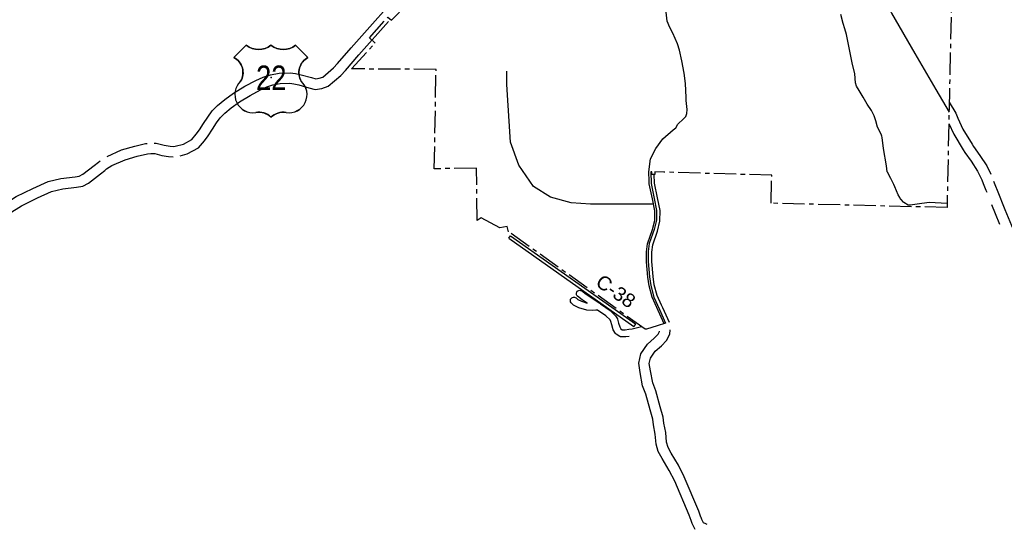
# Model space of a CAD drawing. Header units: feet. Extents: x 2324188 to 2324820, y 186207 to 186678.
# Tile 30 of 41: x 2324528 to 2324639, y 186334 to 186390. Entities that reach past the tile are written whole.
import ezdxf
from ezdxf.enums import TextEntityAlignment as Align

# ---------------------------------------------------------------- set-up
doc = ezdxf.new("R2010")
doc.units = ezdxf.units.FT
doc.header["$MEASUREMENT"] = 0
doc.linetypes.add('CENTERX2', pattern=[4, 2.5, -0.5, 0.5, -0.5])
for name, color, linetype in [('61', 7, 'Continuous'), ('62', 7, 'Continuous'), ('INCORPORATION', 3, 'Continuous'), ('RD_X_Cells', 7, 'Continuous'), ('RT-MKR', 7, 'Continuous'), ('STATE_FEDERAL-RT', 2, 'Continuous'), ('STREET-URBAN', 15, 'Continuous')]:
    doc.layers.add(name, color=color, linetype=linetype)
doc.styles.add('ARIAL', font='arial.ttf')
doc.styles.add('ROAD', font='arial.ttf', dxfattribs={"height": 400})

# ---------------------------------------------------------------- blocks, each defined once
blk = doc.blocks.new('US3')
at = {"layer": '61', "color": 0, "linetype": 'Continuous'}
blk.add_lwpolyline([(-565, 888), (-874, 579), (-874, 579, -0.432186), (-706, -10), (-706, -10, 0.738096), (-328, -790), (-328, -790, -0.260744), (50, -908), (50, -908, -0.243707), (428, -790), (428, -790, 0.738096), (806, -10), (806, -10, -0.432186), (973, 579), (973, 579), (664, 888), (664, 888, -0.346154), (50, 888), (50, 888, -0.346154), (-565, 888)], format="xyb", close=True, dxfattribs=at)
at = {"layer": '61', "color": 0}
blk.add_point((57, 82), dxfattribs=at)
at = {"layer": '62', "color": 0, "linetype": 'Continuous'}
for p, q in [((-565, 888), (-874, 579)), ((973, 579), (664, 888))]:
    blk.add_line(p, q, dxfattribs=at)
for centre, major_axis, start_param, end_param in [((-258, 1278), (0, 497), 2.475104, 3.808081), ((357, 1278), (0, 497), 2.475104, 3.808081), ((-1067, 206), (0, 420), 4.173388, 5.805154), ((1166, 206), (420, 0), 2.048828, 3.680594), ((-397, -341), (453, 0), 2.321367, 4.864724), ((496, -341), (0, 453), 2.989258, 5.532614), ((-245, -1186), (0, 406), 5.470171, 6.49043), ((352, -1213), (0, 430), 6.107976, 7.064164)]:
    blk.add_ellipse(centre, major_axis=major_axis, ratio=1, start_param=start_param, end_param=end_param, dxfattribs=at)

msp = doc.modelspace()

# ---------------------------------------------------------------- linework, layer by layer
at = {"layer": 'INCORPORATION', "linetype": 'CENTERX2'}
msp.add_lwpolyline([(2324634.04, 186442.69), (2324632.48, 186370.19), (2324632.48, 186369.33), (2324612.71, 186369.81), (2324612.8, 186372.95), (2324600.67, 186373.3), (2324599.66, 186373.33), (2324599.67, 186373.02), (2324599.35, 186373.02), (2324599.35, 186373.33), (2324599.21, 186373.34), (2324599.24, 186372.04), (2324599.58, 186370.34), (2324599.87, 186368.98), (2324599.85, 186367.92), (2324599.59, 186366.88), (2324599.05, 186365.3), (2324598.94, 186364.38), (2324598.93, 186363.27), (2324599.08, 186361.56), (2324599.22, 186360.59), (2324599.56, 186359.29), (2324600.2, 186357.88), (2324600.86, 186356.35), (2324599.92, 186356.07), (2324598.72, 186355.7), (2324598.6, 186355.67), (2324583.26, 186366.61), (2324583.09, 186367.21), (2324582.26, 186367.07), (2324580.18, 186368.17), (2324579.73, 186367.89), (2324579.65, 186373.73), (2324574.92, 186373.68), (2324575.12, 186384.82), (2324565.63, 186384.88), (2324568.27, 186387.76), (2324567.64, 186388.36), (2324569.7, 186390.7), (2324570.11, 186390.36), (2324572.88, 186393.16)], dxfattribs=at)
at = {"layer": 'RD_X_Cells', "color": 2, "linetype": 'Continuous'}
for points in [[(2324623.88, 186396.78), (2324624.46, 186395.25), (2324625.34, 186392.95), (2324626.25, 186391.14), (2324628.84, 186386.62), (2324631.21, 186382.57), (2324632.69, 186380.04)], [(2324543.48, 186376.56), (2324543.7, 186376.56), (2324544.59, 186376.33), (2324545.26, 186376.22), (2324545.65, 186376.18), (2324545.83, 186376.2), (2324546.76, 186376.45), (2324547.7, 186376.95), (2324548.2, 186377.55), (2324548.58, 186378.06), (2324549.02, 186378.75), (2324549.5, 186379.48), (2324549.99, 186380.16), (2324550.59, 186380.77), (2324551.4, 186381.44), (2324552.39, 186382.15), (2324553.66, 186382.93), (2324554.87, 186383.58), (2324555.7, 186383.97), (2324556.52, 186384.22), (2324557.5, 186384.41), (2324558.74, 186384.44), (2324559.35, 186384.38), (2324559.99, 186384.23), (2324561.15, 186383.9), (2324561.63, 186383.78), (2324562.01, 186383.83), (2324562.39, 186383.97), (2324563.61, 186384.99), (2324564.06, 186385.49), (2324565.58, 186387.23), (2324571.9, 186394.37)], [(2324598.99, 186373.23), (2324598.99, 186373.35), (2324599.18, 186374.81), (2324599.79, 186375.96), (2324600.56, 186377.05), (2324601.72, 186378.03), (2324602.01, 186378.27), (2324602.24, 186378.69), (2324602.88, 186379.28), (2324603.14, 186379.55), (2324603.27, 186379.87), (2324603.31, 186380.31), (2324603.31, 186380.33), (2324603.2, 186381.34), (2324603.18, 186381.68), (2324603.11, 186383.26), (2324602.95, 186384.41), (2324602.71, 186385.8), (2324602.45, 186386.97), (2324602.23, 186387.71), (2324601.69, 186388.88), (2324601.34, 186389.52), (2324601.04, 186390.23), (2324600.96, 186391.25)], [(2324546.38, 186375.13), (2324547.19, 186375.35), (2324548.45, 186376.03), (2324549.12, 186376.83), (2324549.54, 186377.39), (2324550.01, 186378.11), (2324550.47, 186378.82), (2324550.89, 186379.4), (2324551.39, 186379.9), (2324552.12, 186380.52), (2324553.04, 186381.17), (2324554.25, 186381.91), (2324555.4, 186382.53), (2324556.12, 186382.87), (2324556.81, 186383.08), (2324557.62, 186383.24), (2324558.69, 186383.27), (2324559.16, 186383.22), (2324559.7, 186383.09), (2324560.84, 186382.77), (2324561.55, 186382.58), (2324562.29, 186382.68), (2324562.99, 186382.93), (2324564.43, 186384.15), (2324564.94, 186384.71), (2324566.46, 186386.45), (2324569.78, 186390.21)], [(2324632.71, 186381.16), (2324633.44, 186379.92), (2324633.68, 186379.34), (2324634.25, 186378.12), (2324635.27, 186376.45), (2324635.45, 186376.19)], [(2324632.66, 186378.74), (2324633.22, 186377.56), (2324634.28, 186375.81), (2324634.48, 186375.52)], [(2324538.19, 186375.07), (2324538.19, 186375.07), (2324539.82, 186375.8), (2324541.29, 186376.23), (2324542.51, 186376.5), (2324542.7, 186376.53)], [(2324634.48, 186375.52), (2324635.18, 186374.52), (2324635.9, 186373.42), (2324636.38, 186372.45), (2324636.53, 186372.03), (2324636.82, 186371.28), (2324636.92, 186371.05)], [(2324635.45, 186376.19), (2324636.15, 186375.17), (2324636.92, 186374.01), (2324637.39, 186373.06)], [(2324523.01, 186367.04), (2324523.87, 186367.79), (2324525.41, 186368.94), (2324528, 186370.55), (2324529.87, 186371.48), (2324531.57, 186372.24), (2324533.01, 186372.6), (2324534.6, 186372.77), (2324535.07, 186372.85), (2324535.47, 186373.06), (2324536.74, 186374.05), (2324537.21, 186374.41), (2324537.4, 186374.58)], [(2324523.43, 186365.85), (2324524.6, 186366.87), (2324526.08, 186367.97), (2324528.57, 186369.53), (2324530.37, 186370.42), (2324531.96, 186371.12), (2324533.21, 186371.44), (2324534.76, 186371.6), (2324535.46, 186371.73), (2324536.11, 186372.07), (2324537.46, 186373.12), (2324537.94, 186373.5), (2324538.14, 186373.66), (2324538.74, 186374.03), (2324540.23, 186374.69), (2324541.58, 186375.1), (2324542.71, 186375.34), (2324543.12, 186375.4), (2324543.54, 186375.39), (2324544.35, 186375.18), (2324545.1, 186375.06), (2324545.61, 186375)], [(2324600.71, 186356.3), (2324599.37, 186359.26), (2324599.03, 186360.55), (2324598.89, 186361.53), (2324598.75, 186363.23), (2324598.75, 186364.35), (2324598.86, 186365.26), (2324599.4, 186366.85), (2324599.66, 186367.89), (2324599.68, 186368.95), (2324599.39, 186370.31), (2324599.05, 186372), (2324599.03, 186372.41)], [(2324600.41, 186358.39), (2324599.93, 186359.46), (2324599.61, 186360.67), (2324599.47, 186361.6), (2324599.33, 186363.26), (2324599.33, 186364.31), (2324599.44, 186365.13), (2324599.97, 186366.68), (2324600.24, 186367.81), (2324600.27, 186369), (2324599.97, 186370.42), (2324599.63, 186372.07), (2324599.59, 186373.02)], [(2324637.7, 186372.27), (2324637.92, 186371.72), (2324638.1, 186371.27), (2324638.94, 186369.1), (2324639.89, 186366.85), (2324640.24, 186365.93), (2324640.78, 186365.15), (2324641.77, 186364.05)], [(2324637.45, 186369.68), (2324637.85, 186368.66), (2324638.35, 186367.48)], [(2324601.3, 186356.42), (2324600.55, 186358.09), (2324600.41, 186358.39)], [(2324605.53, 186333.77), (2324605.38, 186333.84), (2324605.15, 186333.95), (2324605.14, 186333.96), (2324605.02, 186334.19), (2324604.95, 186334.35), (2324604.87, 186334.55), (2324604.84, 186334.61), (2324604.62, 186335.26), (2324602.98, 186339.14), (2324602.31, 186340.42), (2324601.51, 186341.76), (2324601.16, 186342.41), (2324600.99, 186343.01), (2324600.89, 186344.1), (2324600.67, 186345.14), (2324600.6, 186345.82), (2324600.28, 186346.97), (2324599.77, 186348.78), (2324599.43, 186349.65), (2324599.18, 186351.01), (2324599.05, 186351.82), (2324599.18, 186352.43), (2324599.72, 186353.2), (2324600.4, 186353.81), (2324600.99, 186354.41), (2324601.36, 186355.11), (2324601.38, 186355.62)], [(2324604.2, 186333.22), (2324603.96, 186333.68), (2324603.87, 186333.89), (2324603.77, 186334.12), (2324603.74, 186334.22), (2324603.52, 186334.84), (2324601.92, 186338.64), (2324601.28, 186339.85), (2324600.49, 186341.18), (2324600.06, 186341.97), (2324599.83, 186342.8), (2324599.72, 186343.92), (2324599.51, 186344.97), (2324599.45, 186345.6), (2324599.15, 186346.65), (2324598.65, 186348.41), (2324598.3, 186349.33), (2324598.02, 186350.82), (2324597.86, 186351.86), (2324598.08, 186352.91), (2324598.84, 186353.99), (2324599.59, 186354.66), (2324600.03, 186355.11), (2324600.19, 186355.42), (2324600.2, 186355.48)]]:
    msp.add_lwpolyline(points, dxfattribs=at)
at = {"layer": 'RD_X_Cells'}
for points in [[(2324590.99, 186359.37), (2324590.92, 186359.45), (2324590.88, 186359.54), (2324590.86, 186359.64), (2324590.87, 186359.75), (2324590.91, 186359.84), (2324590.97, 186359.93), (2324591.04, 186359.99), (2324591.14, 186360.04), (2324591.24, 186360.05), (2324591.34, 186360.04), (2324591.44, 186360.01), (2324591.98, 186359.63), (2324593.51, 186358.59), (2324593.52, 186358.58), (2324593.55, 186358.56), (2324593.58, 186358.53), (2324593.58, 186358.53), (2324594.67, 186357.79), (2324595.27, 186357.2), (2324595.47, 186356.85), (2324595.49, 186356.79), (2324595.59, 186356.37), (2324595.73, 186355.94), (2324595.87, 186355.71), (2324596.01, 186355.62), (2324596.35, 186355.6), (2324596.74, 186355.67)], [(2324596.8, 186354.88), (2324596.4, 186354.82), (2324595.83, 186354.84), (2324595.73, 186354.87), (2324595.33, 186355.12), (2324595.26, 186355.19), (2324595.01, 186355.62), (2324594.83, 186356.16), (2324594.75, 186356.54), (2324594.64, 186356.72), (2324594.17, 186357.19), (2324593.23, 186357.83), (2324593.04, 186357.8), (2324592.62, 186357.77), (2324592.03, 186357.81), (2324591.14, 186358.08), (2324590.6, 186358.34), (2324590.55, 186358.37), (2324590.28, 186358.65), (2324590.22, 186358.74), (2324590.2, 186358.84), (2324590.2, 186358.94), (2324590.22, 186359.04), (2324590.28, 186359.13), (2324590.35, 186359.2), (2324590.44, 186359.25), (2324590.54, 186359.28), (2324590.64, 186359.28), (2324590.74, 186359.25), (2324590.83, 186359.2), (2324591.03, 186359), (2324591.43, 186358.81), (2324592.09, 186358.61), (2324591.53, 186358.99), (2324590.99, 186359.37)], [(2324596.74, 186355.67), (2324597.13, 186355.73), (2324598.17, 186355.98)]]:
    msp.add_lwpolyline(points, dxfattribs=at)
at = {"layer": 'STATE_FEDERAL-RT', "color": 2, "linetype": 'Continuous'}
msp.add_line((2324599.03, 186372.41), (2324598.99, 186373.23), dxfattribs=at)
at = {"layer": 'STATE_FEDERAL-RT'}
for p, q in [((2324583.27, 186365.88), (2324583.46, 186366.15)), ((2324583.27, 186365.88), (2324597.32, 186356)), ((2324583.46, 186366.15), (2324597.51, 186356.27)), ((2324597.51, 186356.27), (2324597.32, 186356))]:
    msp.add_line(p, q, dxfattribs=at)
at = {"layer": 'STREET-URBAN'}
for points in [[(2324627.15, 186370.46), (2324626.98, 186370.76), (2324626.62, 186371.64), (2324626.51, 186371.9), (2324626.15, 186372.59), (2324625.77, 186373.28), (2324625.76, 186373.35), (2324625.68, 186374.01), (2324625.35, 186375.97), (2324625.2, 186377.2), (2324625.16, 186377.33), (2324625.09, 186377.56), (2324624.67, 186378.36), (2324624.48, 186379.07), (2324624.29, 186379.62), (2324623.97, 186380.2), (2324623.52, 186380.94), (2324623.07, 186381.7), (2324622.6, 186382.45), (2324622.29, 186382.96), (2324622.21, 186383.32), (2324622.11, 186384.32), (2324621.83, 186385.55), (2324621.5, 186387.26), (2324621.2, 186388.73), (2324621.01, 186389.39), (2324620.79, 186389.99), (2324620.54, 186390.99)], [(2324599.52, 186369.7), (2324597.16, 186369.72), (2324592.46, 186369.72), (2324590.28, 186369.86), (2324587.97, 186370.49), (2324586.07, 186371.68), (2324584.39, 186374.07), (2324583.48, 186376.66), (2324583.05, 186383.12), (2324583.07, 186384.61)], [(2324632.48, 186369.78), (2324630.47, 186369.9), (2324629.12, 186369.7), (2324628.59, 186369.63), (2324628.38, 186369.6), (2324628.13, 186369.58), (2324628.12, 186369.59), (2324627.6, 186369.91), (2324627.57, 186369.93), (2324627.3, 186370.22), (2324627.26, 186370.26), (2324627.26, 186370.26), (2324627.15, 186370.46)]]:
    msp.add_lwpolyline(points, dxfattribs=at)

# ---------------------------------------------------------------- block references
at = {"layer": 'RT-MKR', "xscale": 0.004501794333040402, "yscale": 0.004501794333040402, "zscale": 0.00391459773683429}
msp.add_blockref('US3', (2324556.36, 186383.54), dxfattribs=at)

# ---------------------------------------------------------------- texts
at = {"layer": 'RD_X_Cells', "style": 'ROAD'}
msp.add_text('C-38', height=1.566, rotation=325.2222, dxfattribs=at).set_placement((2324592.9, 186360.65))
at = {"layer": 'RT-MKR', "style": 'ARIAL', "width": 0.8}
msp.add_text('22', height=2.74, dxfattribs=at).set_placement((2324556.62, 186383.91), align=Align.MIDDLE)

doc.saveas('drawing.dxf')
